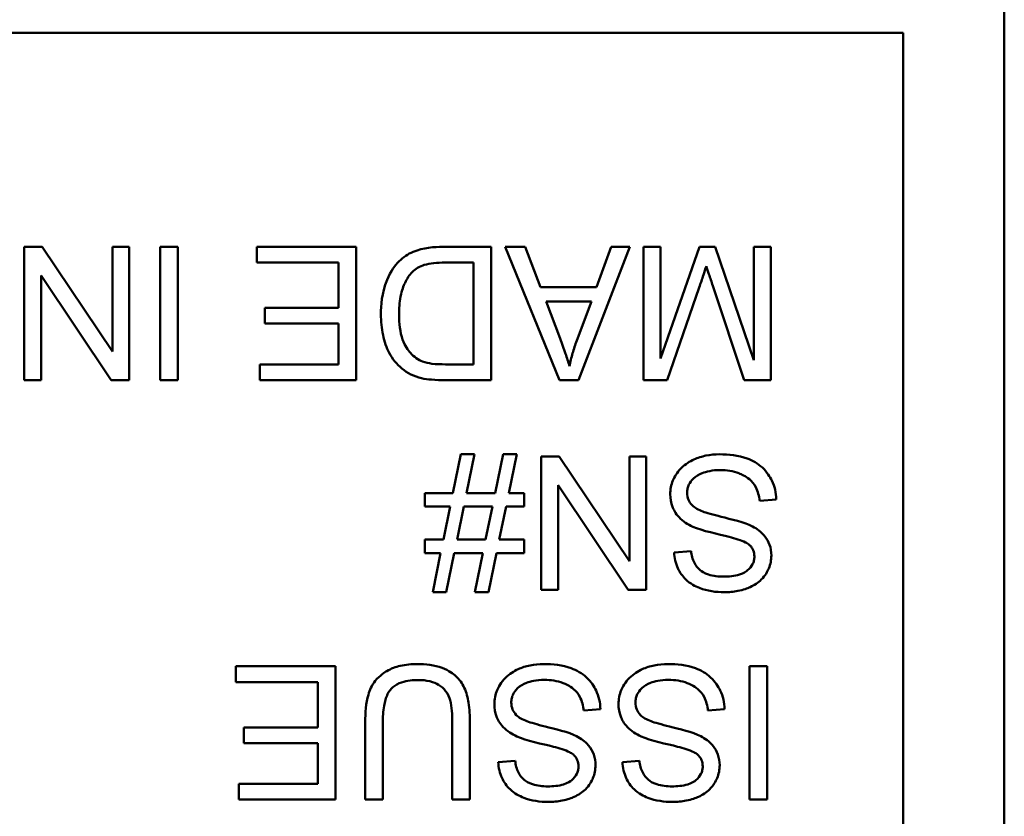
# Model space of a CAD drawing. Header units: inches. Extents: x 1.9 to 64.4, y 1.6 to 69.2.
# Tile 19 of 256: x 57.608 to 58.125, y 9.94 to 10.358. Entities that reach past the tile are written whole.
import ezdxf

# ---------------------------------------------------------------- set-up
doc = ezdxf.new("R2010")
doc.units = ezdxf.units.IN
doc.header["$MEASUREMENT"] = 0
doc.layers.add('Visible (ANSI)', color=7, linetype='Continuous', lineweight=50)

msp = doc.modelspace()

# ---------------------------------------------------------------- linework, layer by layer
at = {"layer": 'Visible (ANSI)'}
for p, q in [((58.12498, 10.37404), (58.12498, 9.63404)), ((56.47805, 10.35097), (58.07191, 10.35097)), ((58.07191, 10.35097), (58.07191, 9.65711)), ((57.61949, 10.23863), (57.61, 10.23863)), ((57.61, 10.23863), (57.61, 10.16863)), ((57.65631, 10.18368), (57.61949, 10.23863)), ((57.66516, 10.23863), (57.65631, 10.23863)), ((57.65631, 10.23863), (57.65631, 10.18368)), ((57.66516, 10.16863), (57.66516, 10.23863)), ((57.69067, 10.23863), (57.68138, 10.23863)), ((57.68138, 10.23863), (57.68138, 10.16863)), ((57.69067, 10.16863), (57.69067, 10.23863)), ((57.78446, 10.23863), (57.73218, 10.23863)), ((57.73218, 10.23863), (57.73218, 10.23036)), ((57.78446, 10.16863), (57.78446, 10.23863)), ((57.85532, 10.23863), (57.83003, 10.23863)), ((57.85532, 10.16863), (57.85532, 10.23863)), ((57.87324, 10.23863), (57.86268, 10.23863)), ((57.86268, 10.23863), (57.89128, 10.16863)), ((57.88135, 10.21745), (57.87324, 10.23863)), ((57.90131, 10.16863), (57.9282, 10.23863)), ((57.91838, 10.23863), (57.9107, 10.21745)), ((57.9282, 10.23863), (57.91838, 10.23863)), ((57.94436, 10.23863), (57.93545, 10.23863)), ((57.93545, 10.23863), (57.93545, 10.16863)), ((57.9648, 10.23863), (57.94436, 10.18005)), ((57.94436, 10.18005), (57.94436, 10.23863)), ((57.97312, 10.23863), (57.9648, 10.23863)), ((57.9934, 10.17903), (57.97312, 10.23863)), ((58.00231, 10.23863), (57.9934, 10.23863)), ((57.9934, 10.23863), (57.9934, 10.17903)), ((58.00231, 10.16863), (58.00231, 10.23863)), ((57.73218, 10.23036), (57.77518, 10.23036)), ((57.77518, 10.23036), (57.77518, 10.20657)), ((57.83109, 10.23036), (57.84603, 10.23036)), ((57.84603, 10.23036), (57.84603, 10.1769)), ((57.61885, 10.16863), (57.61885, 10.22358)), ((57.61885, 10.22358), (57.65567, 10.16863)), ((57.97179, 10.2182), (57.98838, 10.16863)), ((57.9107, 10.21745), (57.88135, 10.21745)), ((57.94789, 10.16863), (57.96469, 10.21734)), ((57.8916, 10.19051), (57.88424, 10.20993)), ((57.88424, 10.20993), (57.90803, 10.20993)), ((57.90803, 10.20993), (57.90029, 10.18939)), ((57.77518, 10.20657), (57.73639, 10.20657)), ((57.73639, 10.20657), (57.73639, 10.1983)), ((57.73639, 10.1983), (57.77518, 10.1983)), ((57.77518, 10.1983), (57.77518, 10.1769)), ((57.77518, 10.1769), (57.73378, 10.1769)), ((57.73378, 10.1769), (57.73378, 10.16863)), ((57.84603, 10.1769), (57.83131, 10.1769)), ((57.61, 10.16863), (57.61885, 10.16863)), ((57.65567, 10.16863), (57.66516, 10.16863)), ((57.68138, 10.16863), (57.69067, 10.16863)), ((57.73378, 10.16863), (57.78446, 10.16863)), ((57.8312, 10.16863), (57.85532, 10.16863)), ((57.89128, 10.16863), (57.90131, 10.16863)), ((57.93545, 10.16863), (57.94789, 10.16863)), ((57.98838, 10.16863), (58.00231, 10.16863)), ((57.83942, 10.12965), (57.83526, 10.10932)), ((57.84657, 10.12965), (57.83942, 10.12965)), ((57.84241, 10.10932), (57.84657, 10.12965)), ((57.86161, 10.12965), (57.85745, 10.10932)), ((57.86876, 10.12965), (57.86161, 10.12965)), ((57.8646, 10.10932), (57.86876, 10.12965)), ((57.89117, 10.12847), (57.88167, 10.12847)), ((57.88167, 10.12847), (57.88167, 10.05847)), ((57.92799, 10.07352), (57.89117, 10.12847)), ((57.93684, 10.12847), (57.92799, 10.12847)), ((57.92799, 10.12847), (57.92799, 10.07352)), ((57.93684, 10.05847), (57.93684, 10.12847)), ((57.83526, 10.10932), (57.82048, 10.10932)), ((57.82048, 10.10932), (57.82048, 10.10222)), ((57.85745, 10.10932), (57.84241, 10.10932)), ((57.87266, 10.10932), (57.8646, 10.10932)), ((57.87266, 10.10222), (57.87266, 10.10932)), ((57.89053, 10.05847), (57.89053, 10.11343)), ((57.89053, 10.11343), (57.92734, 10.05847)), ((57.99644, 10.10521), (58.00519, 10.10596)), ((57.82048, 10.10222), (57.83382, 10.10222)), ((57.83382, 10.10222), (57.83029, 10.08488)), ((57.83744, 10.08488), (57.84097, 10.10222)), ((57.84097, 10.10222), (57.85601, 10.10222)), ((57.85601, 10.10222), (57.85244, 10.08488)), ((57.85964, 10.08488), (57.86316, 10.10222)), ((57.86316, 10.10222), (57.87266, 10.10222)), ((57.83029, 10.08488), (57.82048, 10.08488)), ((57.82048, 10.08488), (57.82048, 10.07779)), ((57.85244, 10.08488), (57.83744, 10.08488)), ((57.87266, 10.08488), (57.85964, 10.08488)), ((57.87266, 10.07779), (57.87266, 10.08488)), ((57.96037, 10.07885), (57.95151, 10.07816)), ((57.82048, 10.07779), (57.8288, 10.07779)), ((57.8288, 10.07779), (57.82464, 10.0573)), ((57.83179, 10.0573), (57.836, 10.07779)), ((57.836, 10.07779), (57.851, 10.07779)), ((57.851, 10.07779), (57.84683, 10.0573)), ((57.85398, 10.0573), (57.85815, 10.07779)), ((57.85815, 10.07779), (57.87266, 10.07779)), ((57.88167, 10.05847), (57.89053, 10.05847)), ((57.92734, 10.05847), (57.93684, 10.05847)), ((57.82464, 10.0573), (57.83179, 10.0573)), ((57.84683, 10.0573), (57.85398, 10.0573)), ((57.77353, 10.01831), (57.72124, 10.01831)), ((57.72124, 10.01831), (57.72124, 10.01004)), ((57.77353, 9.94831), (57.77353, 10.01831)), ((58.00044, 10.01831), (57.99116, 10.01831)), ((57.99116, 10.01831), (57.99116, 9.94831)), ((58.00044, 9.94831), (58.00044, 10.01831)), ((57.72124, 10.01004), (57.76424, 10.01004)), ((57.76424, 10.01004), (57.76424, 9.98625)), ((57.90403, 9.99505), (57.91278, 9.9958)), ((57.96928, 9.99505), (57.97803, 9.9958)), ((57.76424, 9.98625), (57.72545, 9.98625)), ((57.72545, 9.98625), (57.72545, 9.97798)), ((57.78916, 9.98875), (57.78916, 9.94831)), ((57.79844, 9.94831), (57.79844, 9.9887)), ((57.83494, 9.9887), (57.83494, 9.94831)), ((57.84422, 9.94831), (57.84422, 9.98875)), ((57.72545, 9.97798), (57.76424, 9.97798)), ((57.76424, 9.97798), (57.76424, 9.95658)), ((57.86796, 9.96869), (57.85911, 9.968)), ((57.93321, 9.96869), (57.92436, 9.968)), ((57.76424, 9.95658), (57.72284, 9.95658)), ((57.72284, 9.95658), (57.72284, 9.94831)), ((57.72284, 9.94831), (57.77353, 9.94831)), ((57.78916, 9.94831), (57.79844, 9.94831)), ((57.83494, 9.94831), (57.84422, 9.94831)), ((57.99116, 9.94831), (58.00044, 9.94831))]:
    msp.add_line(p, q, dxfattribs=at)
for points, knots in [([(57.83003, 10.23863), (57.82553, 10.23863), (57.81965, 10.23818), (57.81154, 10.23482), (57.80917, 10.23323), (57.80482, 10.22884), (57.80259, 10.226), (57.79783, 10.21429), (57.79743, 10.20757), (57.79743, 10.20326)], [-0.1200795, -0.1200795, -0.1200795, -0.1200795, -0.0782796, -0.0782796, -0.0553638, -0.0553638, -0.0328697, -0.0328697, 0, 0, 0, 0]), ([(57.81397, 10.22545), (57.81477, 10.22627), (57.81569, 10.22696), (57.81801, 10.22831), (57.81936, 10.22881), (57.82313, 10.23003), (57.82699, 10.23036), (57.83109, 10.23036)], [-0.04708302, -0.04708302, -0.04708302, -0.04708302, -0.04035783, -0.04035783, -0.03126514, -0.03126514, 0, 0, 0, 0]), ([(57.96469, 10.21734), (57.96542, 10.21945), (57.9662, 10.22173), (57.9674, 10.22533), (57.96796, 10.22705), (57.96843, 10.22855)], [-0.02908715, -0.02908715, -0.02908715, -0.02908715, -0.01194965, -0.01194965, 0, 0, 0, 0]), ([(57.96843, 10.22855), (57.96885, 10.22719), (57.96936, 10.2256), (57.97044, 10.22228), (57.97114, 10.22016), (57.97179, 10.2182)], [-0.02649368, -0.02649368, -0.02649368, -0.02649368, -0.01572996, -0.01572996, 0, 0, 0, 0]), ([(57.80698, 10.2031), (57.80698, 10.2062), (57.80719, 10.2094), (57.80841, 10.21587), (57.80933, 10.21817), (57.81107, 10.22187), (57.81233, 10.22382), (57.81397, 10.22545)], [-0.04322359, -0.04322359, -0.04322359, -0.04322359, -0.03115537, -0.03115537, -0.01763793, -0.01763793, 0, 0, 0, 0]), ([(57.79743, 10.20326), (57.79743, 10.19957), (57.79775, 10.19585), (57.79927, 10.18878), (57.80036, 10.1857), (57.8035, 10.17975), (57.80571, 10.17697), (57.80847, 10.17466)], [-0.07618913, -0.07618913, -0.07618913, -0.07618913, -0.05129348, -0.05129348, -0.02748299, -0.02748299, 0, 0, 0, 0]), ([(57.81936, 10.17834), (57.81816, 10.1788), (57.81704, 10.17941), (57.81489, 10.18094), (57.8139, 10.18187), (57.81164, 10.18443), (57.81005, 10.18652), (57.80746, 10.1938), (57.80698, 10.19844), (57.80698, 10.2031)], [-0.1050644, -0.1050644, -0.1050644, -0.1050644, -0.0860517, -0.0860517, -0.0659504, -0.0659504, -0.0354965, -0.0354965, 0, 0, 0, 0]), ([(57.89651, 10.17599), (57.89591, 10.17812), (57.89519, 10.18036), (57.89358, 10.18511), (57.89258, 10.18787), (57.8916, 10.19051)], [-0.03821039, -0.03821039, -0.03821039, -0.03821039, -0.02142386, -0.02142386, 0, 0, 0, 0]), ([(57.90029, 10.18939), (57.8995, 10.18718), (57.89878, 10.18496), (57.89752, 10.18049), (57.89697, 10.17825), (57.89651, 10.17599)], [-0.03539152, -0.03539152, -0.03539152, -0.03539152, -0.01755394, -0.01755394, 0, 0, 0, 0]), ([(57.83131, 10.1769), (57.82901, 10.1769), (57.8265, 10.17698), (57.8225, 10.17747), (57.82077, 10.1778), (57.81936, 10.17834)], [-0.0269249, -0.0269249, -0.0269249, -0.0269249, -0.01152465, -0.01152465, 0, 0, 0, 0]), ([(57.80847, 10.17466), (57.8099, 10.17344), (57.81146, 10.17242), (57.81492, 10.17072), (57.81679, 10.17009), (57.81872, 10.16964)], [-0.02936972, -0.02936972, -0.02936972, -0.02936972, -0.01506774, -0.01506774, 0, 0, 0, 0]), ([(57.81872, 10.16964), (57.82039, 10.16925), (57.82229, 10.16902), (57.82634, 10.16869), (57.82885, 10.16863), (57.8312, 10.16863)], [-0.03094406, -0.03094406, -0.03094406, -0.03094406, -0.01790256, -0.01790256, 0, 0, 0, 0]), ([(57.97531, 10.12965), (57.97293, 10.12965), (57.97056, 10.12944), (57.96603, 10.12852), (57.96391, 10.12784), (57.95984, 10.12599), (57.95741, 10.12459), (57.95289, 10.12008), (57.95161, 10.11765), (57.94992, 10.1136), (57.94943, 10.11119), (57.94943, 10.10868)], [-0.07460843, -0.07460843, -0.07460843, -0.07460843, -0.06031583, -0.06031583, -0.04686611, -0.04686611, -0.0334595, -0.0334595, -0.0191311, -0.0191311, 0, 0, 0, 0]), ([(58.00519, 10.10596), (58.00514, 10.10769), (58.00492, 10.10942), (58.00414, 10.11274), (58.00359, 10.11432), (58.0019, 10.11783), (58.00034, 10.12035), (57.99551, 10.1248), (57.99278, 10.12637), (57.98525, 10.12911), (57.98014, 10.12965), (57.97531, 10.12965)], [-0.1265646, -0.1265646, -0.1265646, -0.1265646, -0.1063105, -0.1063105, -0.0867708, -0.0867708, -0.06092, -0.06092, -0.0367883, -0.0367883, 0, 0, 0, 0]), ([(57.95834, 10.10948), (57.95834, 10.11022), (57.95842, 10.11096), (57.95874, 10.1124), (57.95898, 10.11309), (57.95975, 10.11471), (57.96044, 10.11587), (57.963, 10.11823), (57.96462, 10.11912), (57.96837, 10.12058), (57.9714, 10.12138), (57.97574, 10.12138)], [-0.1198464, -0.1198464, -0.1198464, -0.1198464, -0.1021476, -0.1021476, -0.0845665, -0.0845665, -0.0597157, -0.0597157, -0.033016, -0.033016, 0, 0, 0, 0]), ([(57.97574, 10.12138), (57.9791, 10.12138), (57.98242, 10.12088), (57.98674, 10.11922), (57.98902, 10.11825), (57.99247, 10.11538), (57.99353, 10.11406), (57.99552, 10.11021), (57.99614, 10.10769), (57.99644, 10.10521)], [-0.107324, -0.107324, -0.107324, -0.107324, -0.0533157, -0.0533157, -0.0330085, -0.0330085, -0.0190304, -0.0190304, 0, 0, 0, 0]), ([(57.96656, 10.09961), (57.96546, 10.10002), (57.96436, 10.10051), (57.9625, 10.1016), (57.96168, 10.10219), (57.95999, 10.10386), (57.95942, 10.10486), (57.95856, 10.10694), (57.95834, 10.10819), (57.95834, 10.10948)], [-0.02852942, -0.02852942, -0.02852942, -0.02852942, -0.02232332, -0.02232332, -0.01714408, -0.01714408, -0.00977945, -0.00977945, 0, 0, 0, 0]), ([(57.94943, 10.10868), (57.94943, 10.10643), (57.94979, 10.10422), (57.95115, 10.10064), (57.95214, 10.09863), (57.95614, 10.09444), (57.95868, 10.09284), (57.96133, 10.0916)], [-0.07507244, -0.07507244, -0.07507244, -0.07507244, -0.04408363, -0.04408363, -0.02229668, -0.02229668, 0, 0, 0, 0]), ([(57.99265, 10.09176), (57.98864, 10.09391), (57.98116, 10.09563), (57.972, 10.09791), (57.96835, 10.0989), (57.96656, 10.09961)], [-0.03234716, -0.03234716, -0.03234716, -0.03234716, -0.01467423, -0.01467423, 0, 0, 0, 0]), ([(57.96133, 10.0916), (57.96589, 10.08953), (57.97499, 10.08767), (57.98346, 10.08549), (57.98675, 10.08451), (57.98972, 10.08303), (57.99042, 10.08262), (57.99094, 10.08216)], [-0.05341386, -0.05341386, -0.05341386, -0.05341386, -0.02217686, -0.02217686, -0.00529645, -0.00529645, 0, 0, 0, 0]), ([(58.00257, 10.07656), (58.00257, 10.07848), (58.00228, 10.08037), (58.0011, 10.08364), (58.00024, 10.08536), (57.99709, 10.08904), (57.99495, 10.09057), (57.99265, 10.09176)], [-0.05817705, -0.05817705, -0.05817705, -0.05817705, -0.03691839, -0.03691839, -0.0197421, -0.0197421, 0, 0, 0, 0]), ([(57.95151, 10.07816), (57.95156, 10.07669), (57.95175, 10.07524), (57.9524, 10.07244), (57.95286, 10.0711), (57.95446, 10.06765), (57.95585, 10.06563), (57.96002, 10.06166), (57.96263, 10.06032), (57.96898, 10.05785), (57.97344, 10.05724), (57.97787, 10.05724)], [-0.08343018, -0.08343018, -0.08343018, -0.08343018, -0.07466311, -0.07466311, -0.06617295, -0.06617295, -0.05190279, -0.05190279, -0.03376526, -0.03376526, 0, 0, 0, 0]), ([(57.9775, 10.06541), (57.97484, 10.06541), (57.97204, 10.06568), (57.9673, 10.06725), (57.96594, 10.0682), (57.96387, 10.06992), (57.96288, 10.07118), (57.96112, 10.07455), (57.9606, 10.07669), (57.96037, 10.07885)], [-0.04613229, -0.04613229, -0.04613229, -0.04613229, -0.03698273, -0.03698273, -0.02895659, -0.02895659, -0.01653601, -0.01653601, 0, 0, 0, 0]), ([(57.99094, 10.08216), (57.9914, 10.08175), (57.99181, 10.0813), (57.99252, 10.08032), (57.9928, 10.0798), (57.99347, 10.0782), (57.99366, 10.07707), (57.99366, 10.07592)], [-0.01796358, -0.01796358, -0.01796358, -0.01796358, -0.0132861, -0.0132861, -0.00877245, -0.00877245, 0, 0, 0, 0]), ([(57.99366, 10.07592), (57.99366, 10.07523), (57.99359, 10.07454), (57.99327, 10.07321), (57.99304, 10.07257), (57.99209, 10.07072), (57.99117, 10.06966), (57.98935, 10.06812), (57.98809, 10.06719), (57.98321, 10.06565), (57.98022, 10.06541), (57.9775, 10.06541)], [-0.08933799, -0.08933799, -0.08933799, -0.08933799, -0.07672435, -0.07672435, -0.06432005, -0.06432005, -0.03885678, -0.03885678, -0.02076792, -0.02076792, 0, 0, 0, 0]), ([(57.97787, 10.05724), (57.98027, 10.05724), (57.98267, 10.05745), (57.98792, 10.05849), (57.99007, 10.05932), (57.99361, 10.06092), (57.9956, 10.0622), (57.99935, 10.0659), (58.00054, 10.06811), (58.00213, 10.07192), (58.00257, 10.07419), (58.00257, 10.07656)], [-0.05528023, -0.05528023, -0.05528023, -0.05528023, -0.04954856, -0.04954856, -0.0425134, -0.0425134, -0.03148023, -0.03148023, -0.01801418, -0.01801418, 0, 0, 0, 0]), ([(57.81653, 10.01949), (57.81355, 10.01949), (57.81051, 10.01923), (57.80512, 10.018), (57.80272, 10.01712), (57.79952, 10.01523), (57.7968, 10.01355), (57.79259, 10.00828), (57.79154, 10.00586), (57.78958, 9.99907), (57.78916, 9.99388), (57.78916, 9.98875)], [-0.2166072, -0.2166072, -0.2166072, -0.2166072, -0.1473482, -0.1473482, -0.0880444, -0.0880444, -0.0610003, -0.0610003, -0.0390639, -0.0390639, 0, 0, 0, 0]), ([(57.84422, 9.98875), (57.84422, 9.9922), (57.84403, 9.99582), (57.84304, 10.00183), (57.84237, 10.00457), (57.84015, 10.00935), (57.83871, 10.01136), (57.83546, 10.01438), (57.8332, 10.01612), (57.8255, 10.01898), (57.82091, 10.01949), (57.81653, 10.01949)], [-0.1975273, -0.1975273, -0.1975273, -0.1975273, -0.1426157, -0.1426157, -0.1006588, -0.1006588, -0.0625294, -0.0625294, -0.0333767, -0.0333767, 0, 0, 0, 0]), ([(57.8829, 10.01949), (57.88052, 10.01949), (57.87815, 10.01928), (57.87362, 10.01836), (57.8715, 10.01768), (57.86743, 10.01583), (57.865, 10.01443), (57.86048, 10.00992), (57.8592, 10.00749), (57.85751, 10.00344), (57.85702, 10.00103), (57.85702, 9.99852)], [-0.07460843, -0.07460843, -0.07460843, -0.07460843, -0.06031583, -0.06031583, -0.04686611, -0.04686611, -0.0334595, -0.0334595, -0.0191311, -0.0191311, 0, 0, 0, 0]), ([(57.91278, 9.9958), (57.91273, 9.99754), (57.91252, 9.99926), (57.91173, 10.00258), (57.91118, 10.00416), (57.90949, 10.00767), (57.90793, 10.01019), (57.9031, 10.01464), (57.90037, 10.01621), (57.89284, 10.01895), (57.88773, 10.01949), (57.8829, 10.01949)], [-0.1265646, -0.1265646, -0.1265646, -0.1265646, -0.1063105, -0.1063105, -0.0867708, -0.0867708, -0.06092, -0.06092, -0.0367883, -0.0367883, 0, 0, 0, 0]), ([(57.94815, 10.01949), (57.94577, 10.01949), (57.9434, 10.01928), (57.93888, 10.01836), (57.93675, 10.01768), (57.93268, 10.01583), (57.93026, 10.01443), (57.92573, 10.00992), (57.92445, 10.00749), (57.92276, 10.00344), (57.92228, 10.00103), (57.92228, 9.99852)], [-0.07460843, -0.07460843, -0.07460843, -0.07460843, -0.06031583, -0.06031583, -0.04686611, -0.04686611, -0.0334595, -0.0334595, -0.0191311, -0.0191311, 0, 0, 0, 0]), ([(57.97803, 9.9958), (57.97798, 9.99754), (57.97777, 9.99926), (57.97698, 10.00258), (57.97643, 10.00416), (57.97474, 10.00767), (57.97318, 10.01019), (57.96835, 10.01464), (57.96562, 10.01621), (57.9581, 10.01895), (57.95298, 10.01949), (57.94815, 10.01949)], [-0.1265646, -0.1265646, -0.1265646, -0.1265646, -0.1063105, -0.1063105, -0.0867708, -0.0867708, -0.06092, -0.06092, -0.0367883, -0.0367883, 0, 0, 0, 0]), ([(57.79844, 9.9887), (57.79844, 9.9916), (57.7986, 9.9947), (57.79945, 9.99967), (57.80002, 10.00188), (57.80173, 10.00531), (57.80261, 10.0064), (57.80502, 10.00847), (57.80662, 10.00929), (57.81116, 10.01081), (57.81435, 10.01111), (57.81733, 10.01111)], [-0.07800138, -0.07800138, -0.07800138, -0.07800138, -0.06000461, -0.06000461, -0.04683519, -0.04683519, -0.03634647, -0.03634647, -0.02270714, -0.02270714, 0, 0, 0, 0]), ([(57.81733, 10.01111), (57.81925, 10.01111), (57.82118, 10.01093), (57.82515, 10.00996), (57.82667, 10.00923), (57.82919, 10.00772), (57.83043, 10.00665), (57.8328, 10.00357), (57.83343, 10.00177), (57.83468, 9.99714), (57.83494, 9.99278), (57.83494, 9.9887)], [-0.0655161, -0.0655161, -0.0655161, -0.0655161, -0.05934924, -0.05934924, -0.05237551, -0.05237551, -0.04326474, -0.04326474, -0.03108539, -0.03108539, 0, 0, 0, 0]), ([(57.86593, 9.99932), (57.86593, 10.00006), (57.86601, 10.0008), (57.86633, 10.00224), (57.86658, 10.00294), (57.86734, 10.00455), (57.86804, 10.00571), (57.87059, 10.00807), (57.87221, 10.00896), (57.87596, 10.01042), (57.879, 10.01122), (57.88333, 10.01122)], [-0.1198464, -0.1198464, -0.1198464, -0.1198464, -0.1021476, -0.1021476, -0.0845665, -0.0845665, -0.0597157, -0.0597157, -0.033016, -0.033016, 0, 0, 0, 0]), ([(57.88333, 10.01122), (57.88669, 10.01122), (57.89001, 10.01072), (57.89433, 10.00906), (57.89661, 10.00809), (57.90007, 10.00522), (57.90112, 10.0039), (57.90312, 10.00005), (57.90373, 9.99753), (57.90403, 9.99505)], [-0.107324, -0.107324, -0.107324, -0.107324, -0.0533157, -0.0533157, -0.0330085, -0.0330085, -0.0190304, -0.0190304, 0, 0, 0, 0]), ([(57.93119, 9.99932), (57.93119, 10.00006), (57.93126, 10.0008), (57.93159, 10.00224), (57.93183, 10.00294), (57.93259, 10.00455), (57.93329, 10.00571), (57.93584, 10.00807), (57.93746, 10.00896), (57.94122, 10.01042), (57.94425, 10.01122), (57.94858, 10.01122)], [-0.1198464, -0.1198464, -0.1198464, -0.1198464, -0.1021476, -0.1021476, -0.0845665, -0.0845665, -0.0597157, -0.0597157, -0.033016, -0.033016, 0, 0, 0, 0]), ([(57.94858, 10.01122), (57.95194, 10.01122), (57.95526, 10.01072), (57.95958, 10.00906), (57.96186, 10.00809), (57.96532, 10.00522), (57.96637, 10.0039), (57.96837, 10.00005), (57.96898, 9.99753), (57.96928, 9.99505)], [-0.107324, -0.107324, -0.107324, -0.107324, -0.0533157, -0.0533157, -0.0330085, -0.0330085, -0.0190304, -0.0190304, 0, 0, 0, 0]), ([(57.85702, 9.99852), (57.85702, 9.99627), (57.85738, 9.99406), (57.85875, 9.99048), (57.85973, 9.98847), (57.86373, 9.98428), (57.86627, 9.98268), (57.86892, 9.98144)], [-0.07507244, -0.07507244, -0.07507244, -0.07507244, -0.04408363, -0.04408363, -0.02229668, -0.02229668, 0, 0, 0, 0]), ([(57.87415, 9.98945), (57.87305, 9.98986), (57.87195, 9.99035), (57.87009, 9.99144), (57.86927, 9.99203), (57.86758, 9.9937), (57.86701, 9.99471), (57.86615, 9.99678), (57.86593, 9.99804), (57.86593, 9.99932)], [-0.02852942, -0.02852942, -0.02852942, -0.02852942, -0.02232332, -0.02232332, -0.01714408, -0.01714408, -0.00977945, -0.00977945, 0, 0, 0, 0]), ([(57.92228, 9.99852), (57.92228, 9.99627), (57.92263, 9.99406), (57.924, 9.99048), (57.92498, 9.98847), (57.92898, 9.98428), (57.93152, 9.98268), (57.93417, 9.98144)], [-0.07507244, -0.07507244, -0.07507244, -0.07507244, -0.04408363, -0.04408363, -0.02229668, -0.02229668, 0, 0, 0, 0]), ([(57.9394, 9.98945), (57.9383, 9.98986), (57.9372, 9.99035), (57.93534, 9.99144), (57.93452, 9.99203), (57.93283, 9.9937), (57.93226, 9.99471), (57.9314, 9.99678), (57.93119, 9.99804), (57.93119, 9.99932)], [-0.02852942, -0.02852942, -0.02852942, -0.02852942, -0.02232332, -0.02232332, -0.01714408, -0.01714408, -0.00977945, -0.00977945, 0, 0, 0, 0]), ([(57.90024, 9.9816), (57.89623, 9.98375), (57.88875, 9.98548), (57.87959, 9.98775), (57.87594, 9.98874), (57.87415, 9.98945)], [-0.03234716, -0.03234716, -0.03234716, -0.03234716, -0.01467423, -0.01467423, 0, 0, 0, 0]), ([(57.96549, 9.9816), (57.96148, 9.98375), (57.954, 9.98548), (57.94484, 9.98775), (57.94119, 9.98874), (57.9394, 9.98945)], [-0.03234716, -0.03234716, -0.03234716, -0.03234716, -0.01467423, -0.01467423, 0, 0, 0, 0]), ([(57.86892, 9.98144), (57.87348, 9.97937), (57.88258, 9.97751), (57.89105, 9.97533), (57.89434, 9.97435), (57.89731, 9.97287), (57.89801, 9.97246), (57.89853, 9.972)], [-0.05341386, -0.05341386, -0.05341386, -0.05341386, -0.02217686, -0.02217686, -0.00529645, -0.00529645, 0, 0, 0, 0]), ([(57.91016, 9.9664), (57.91016, 9.96832), (57.90987, 9.97021), (57.90869, 9.97348), (57.90783, 9.9752), (57.90468, 9.97888), (57.90254, 9.98041), (57.90024, 9.9816)], [-0.05817705, -0.05817705, -0.05817705, -0.05817705, -0.03691839, -0.03691839, -0.0197421, -0.0197421, 0, 0, 0, 0]), ([(57.93417, 9.98144), (57.93874, 9.97937), (57.94783, 9.97751), (57.9563, 9.97533), (57.95959, 9.97435), (57.96256, 9.97287), (57.96326, 9.97246), (57.96379, 9.972)], [-0.05341386, -0.05341386, -0.05341386, -0.05341386, -0.02217686, -0.02217686, -0.00529645, -0.00529645, 0, 0, 0, 0]), ([(57.97542, 9.9664), (57.97542, 9.96832), (57.97512, 9.97021), (57.97394, 9.97348), (57.97309, 9.9752), (57.96993, 9.97888), (57.96779, 9.98041), (57.96549, 9.9816)], [-0.05817705, -0.05817705, -0.05817705, -0.05817705, -0.03691839, -0.03691839, -0.0197421, -0.0197421, 0, 0, 0, 0]), ([(57.89853, 9.972), (57.89899, 9.97159), (57.8994, 9.97114), (57.90011, 9.97016), (57.9004, 9.96965), (57.90107, 9.96804), (57.90125, 9.96691), (57.90125, 9.96576)], [-0.01796358, -0.01796358, -0.01796358, -0.01796358, -0.0132861, -0.0132861, -0.00877245, -0.00877245, 0, 0, 0, 0]), ([(57.96379, 9.972), (57.96424, 9.97159), (57.96465, 9.97114), (57.96536, 9.97016), (57.96565, 9.96965), (57.96632, 9.96804), (57.96651, 9.96691), (57.96651, 9.96576)], [-0.01796358, -0.01796358, -0.01796358, -0.01796358, -0.0132861, -0.0132861, -0.00877245, -0.00877245, 0, 0, 0, 0]), ([(57.85911, 9.968), (57.85916, 9.96654), (57.85934, 9.96508), (57.85999, 9.96228), (57.86045, 9.96094), (57.86206, 9.95749), (57.86344, 9.95547), (57.86761, 9.9515), (57.87022, 9.95016), (57.87658, 9.94769), (57.88103, 9.94709), (57.88546, 9.94709)], [-0.08343018, -0.08343018, -0.08343018, -0.08343018, -0.07466311, -0.07466311, -0.06617295, -0.06617295, -0.05190279, -0.05190279, -0.03376526, -0.03376526, 0, 0, 0, 0]), ([(57.88509, 9.95525), (57.88243, 9.95525), (57.87963, 9.95552), (57.87489, 9.95709), (57.87353, 9.95804), (57.87146, 9.95976), (57.87047, 9.96102), (57.86871, 9.96439), (57.86819, 9.96653), (57.86796, 9.96869)], [-0.04613229, -0.04613229, -0.04613229, -0.04613229, -0.03698273, -0.03698273, -0.02895659, -0.02895659, -0.01653601, -0.01653601, 0, 0, 0, 0]), ([(57.90125, 9.96576), (57.90125, 9.96507), (57.90118, 9.96438), (57.90086, 9.96305), (57.90063, 9.96241), (57.89968, 9.96056), (57.89877, 9.9595), (57.89694, 9.95796), (57.89568, 9.95703), (57.8908, 9.95549), (57.88781, 9.95525), (57.88509, 9.95525)], [-0.08933799, -0.08933799, -0.08933799, -0.08933799, -0.07672435, -0.07672435, -0.06432005, -0.06432005, -0.03885678, -0.03885678, -0.02076792, -0.02076792, 0, 0, 0, 0]), ([(57.88546, 9.94709), (57.88786, 9.94709), (57.89026, 9.94729), (57.89551, 9.94834), (57.89766, 9.94916), (57.9012, 9.95076), (57.90319, 9.95204), (57.90694, 9.95574), (57.90813, 9.95795), (57.90972, 9.96176), (57.91016, 9.96404), (57.91016, 9.9664)], [-0.05528023, -0.05528023, -0.05528023, -0.05528023, -0.04954856, -0.04954856, -0.0425134, -0.0425134, -0.03148023, -0.03148023, -0.01801418, -0.01801418, 0, 0, 0, 0]), ([(57.92436, 9.968), (57.92441, 9.96654), (57.92459, 9.96508), (57.92524, 9.96228), (57.9257, 9.96094), (57.92731, 9.95749), (57.92869, 9.95547), (57.93287, 9.9515), (57.93548, 9.95016), (57.94183, 9.94769), (57.94628, 9.94709), (57.95071, 9.94709)], [-0.08343018, -0.08343018, -0.08343018, -0.08343018, -0.07466311, -0.07466311, -0.06617295, -0.06617295, -0.05190279, -0.05190279, -0.03376526, -0.03376526, 0, 0, 0, 0]), ([(57.95034, 9.95525), (57.94769, 9.95525), (57.94488, 9.95552), (57.94014, 9.95709), (57.93878, 9.95804), (57.93672, 9.95976), (57.93572, 9.96102), (57.93396, 9.96439), (57.93344, 9.96653), (57.93321, 9.96869)], [-0.04613229, -0.04613229, -0.04613229, -0.04613229, -0.03698273, -0.03698273, -0.02895659, -0.02895659, -0.01653601, -0.01653601, 0, 0, 0, 0]), ([(57.96651, 9.96576), (57.96651, 9.96507), (57.96643, 9.96438), (57.96612, 9.96305), (57.96588, 9.96241), (57.96494, 9.96056), (57.96402, 9.9595), (57.9622, 9.95796), (57.96094, 9.95703), (57.95606, 9.95549), (57.95307, 9.95525), (57.95034, 9.95525)], [-0.08933799, -0.08933799, -0.08933799, -0.08933799, -0.07672435, -0.07672435, -0.06432005, -0.06432005, -0.03885678, -0.03885678, -0.02076792, -0.02076792, 0, 0, 0, 0]), ([(57.95071, 9.94709), (57.95312, 9.94709), (57.95551, 9.94729), (57.96076, 9.94834), (57.96291, 9.94916), (57.96645, 9.95076), (57.96844, 9.95204), (57.97219, 9.95574), (57.97338, 9.95795), (57.97497, 9.96176), (57.97542, 9.96404), (57.97542, 9.9664)], [-0.05528023, -0.05528023, -0.05528023, -0.05528023, -0.04954856, -0.04954856, -0.0425134, -0.0425134, -0.03148023, -0.03148023, -0.01801418, -0.01801418, 0, 0, 0, 0])]:
    msp.add_open_spline(points, degree=3, knots=knots, dxfattribs=at)

doc.saveas('drawing.dxf')
